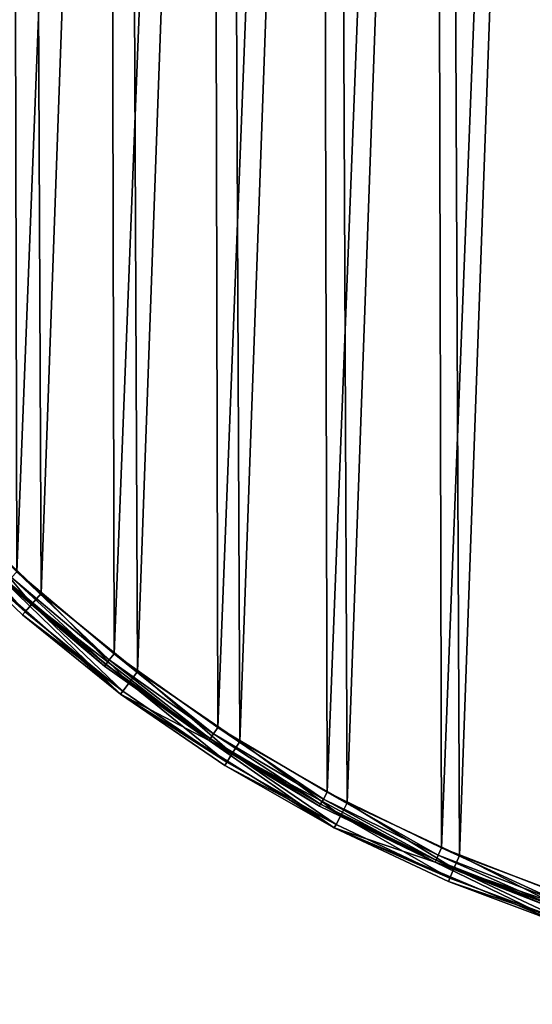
# Model space of a CAD drawing. Header units: millimetres. Extents: x 14 to 1324, y -100 to 100.
# Tile 36 of 214: x 318 to 351, y -100 to -37. Entities that reach past the tile are written whole.
import ezdxf

# ---------------------------------------------------------------- set-up
doc = ezdxf.new("R2010")
doc.units = ezdxf.units.MM
doc.header["$LTSCALE"] = 25.4
doc.layers.get('0').update_dxf_attribs({"true_color": 0xff5454})

# ---------------------------------------------------------------- blocks, each defined once
blk = doc.blocks.new('HERMANOS-V-8032.STL')
at = {"color": 250, "true_color": 0x262626}
mesh = blk.add_polyface(dxfattribs=at)
corners = [(284.645, 3.583, 14), (285.381, -0.23, 14), (285.364, -12.494, 14), (286.514, 19.568, 14), (286.696, 16.101, 14), (290.923, 35.045, 14), (290.681, 31.993, 14), (297.228, 47.012, 14), (297.757, 49.615, 14), (306.157, 60.749, 14), (306.84, 62.9, 14), (317.225, 72.828, 14), (317.937, 74.556, 14), (330.131, 82.921, 14), (330.76, 84.281, 14), (344.522, 90.752, 14), (344.976, 91.823, 14), (360.006, 96.108, 14), (360.219, 96.987, 14), (376.16, 98.842, 14), (376.092, 99.639, 14), (392.185, 99.71, 14), (392.544, 98.88, 14), (408.081, 97.199, 14), (408.71, 96.221, 14), (423.369, 92.171, 14), (424.218, 90.937, 14), (437.652, 84.755, 14), (438.645, 83.172, 14), (450.56, 75.144, 14), (451.598, 73.139, 14), (461.76, 63.587, 14), (462.722, 61.111, 14), (470.961, 50.384, 14), (471.715, 47.416, 14), (477.924, 35.875, 14), (478.331, 32.427, 14), (482.47, 20.437, 14), (482.39, 16.554, 14), (483.78, 0.23, 14), (484.481, 4.47, 14), (483.904, -11.613, 14), (286.772, -16.554, 14), (288.653, -28.247, 14), (290.83, -32.427, 14), (294.427, -43.27, 14), (297.446, -47.416, 14), (302.535, -57.171, 14), (306.439, -61.111, 14), (312.768, -69.592, 14), (317.563, -73.139, 14), (324.861, -80.21, 14), (330.516, -83.172, 14), (338.501, -88.751, 14), (344.943, -90.937, 14), (353.335, -94.993, 14), (360.451, -96.221, 14), (368.977, -98.775, 14), (376.618, -98.88, 14), (385.024, -99.999, 14), (393.001, -98.842, 14), (401.059, -98.633, 14), (409.155, -96.108, 14), (416.668, -94.712, 14), (424.639, -90.752, 14), (431.445, -88.339, 14), (439.03, -82.921, 14), (445.009, -79.677, 14), (451.936, -72.828, 14), (457.007, -68.952, 14), (463.004, -60.749, 14), (467.13, -56.441, 14), (471.933, -47.012, 14), (475.115, -42.468, 14), (478.48, -31.993, 14), (480.755, -27.395, 14), (482.465, -16.101, 14)]
mesh.append_faces([[corners[k] for k in face] for face in [(0, 1, 2), (1, 3, 4), (4, 5, 6), (6, 5, 7), (7, 8, 9), (9, 10, 11), (11, 12, 13), (13, 14, 15), (15, 16, 17), (17, 18, 19), (19, 21, 22), (22, 23, 24), (24, 25, 26), (26, 27, 28), (28, 29, 30), (30, 31, 32), (32, 33, 34), (34, 35, 36), (36, 37, 38), (38, 37, 39), (2, 42, 43), (42, 2, 1), (43, 44, 45), (45, 46, 47), (47, 48, 49), (49, 50, 51), (51, 52, 53), (53, 54, 55), (55, 56, 57), (57, 58, 59), (59, 60, 61), (61, 62, 63), (63, 64, 65), (65, 66, 67), (67, 68, 69), (69, 70, 71), (71, 72, 73), (73, 74, 75), (75, 76, 41)]], dxfattribs={"vtx0": -1, "vtx1": -1, "color": 250})
mesh.append_faces([[corners[k] for k in face] for face in [(1, 0, 3), (4, 3, 5), (7, 5, 8), (9, 8, 10), (11, 10, 12), (13, 12, 14), (15, 14, 16), (17, 16, 18), (19, 18, 20), (19, 20, 21), (22, 21, 23), (24, 23, 25), (26, 25, 27), (28, 27, 29), (30, 29, 31), (32, 31, 33), (34, 33, 35), (36, 35, 37), (39, 37, 40), (39, 40, 41), (43, 42, 44), (45, 44, 46), (47, 46, 48), (49, 48, 50), (51, 50, 52), (53, 52, 54), (55, 54, 56), (57, 56, 58), (59, 58, 60), (61, 60, 62), (63, 62, 64), (65, 64, 66), (67, 66, 68), (69, 68, 70), (71, 70, 72), (73, 72, 74), (75, 74, 76), (41, 76, 39)]], dxfattribs={"vtx0": -1, "vtx2": -1, "color": 250})
mesh = blk.add_polyface(dxfattribs=at)
corners = [(286.697, 7.883, 28.2), (286.735, -8.336, 28.2), (286.381, -0.227, 28.2), (287.683, 15.939, 28.2), (287.758, -16.387, 28.2), (289.33, 23.886, 28.2), (289.442, -24.327, 28.2), (291.628, 31.67, 28.2), (291.775, -32.1, 28.2), (294.561, 39.238, 28.2), (294.743, -39.655, 28.2), (298.108, 46.538, 28.2), (298.325, -46.938, 28.2), (302.247, 53.52, 28.2), (302.495, -53.9, 28.2), (306.948, 60.136, 28.2), (307.227, -60.495, 28.2), (312.179, 66.342, 28.2), (312.487, -66.676, 28.2), (317.904, 72.094, 28.2), (318.239, -72.402, 28.2), (324.086, 77.354, 28.2), (324.444, -77.633, 28.2), (330.68, 82.085, 28.2), (331.061, -82.334, 28.2), (337.643, 86.256, 28.2), (338.043, -86.472, 28.2), (344.926, 89.837, 28.2), (345.342, -90.02, 28.2), (352.48, 92.805, 28.2), (352.91, -92.953, 28.2), (354.005, -0.312, 28.2), (354.3, 4.249, 28.2), (360.254, 95.139, 28.2), (355.271, 8.715, 28.2), (356.898, 12.986, 28.2), (359.142, 16.967, 28.2), (361.955, 20.568, 28.2), (368.193, 96.823, 28.2), (365.273, 23.711, 28.2), (369.023, 26.324, 28.2), (376.245, 97.846, 28.2), (373.12, 28.348, 28.2), (377.473, 29.74, 28.2), (384.353, 98.2, 28.2), (381.985, 30.467, 28.2), (386.555, 30.514, 28.2), (392.463, 97.883, 28.2), (391.081, 29.878, 28.2), (395.461, 28.576, 28.2), (400.519, 96.898, 28.2), (399.599, 26.635, 28.2), (403.401, 24.099, 28.2), (408.467, 95.251, 28.2), (406.782, 21.025, 28.2), (409.668, 17.481, 28.2), (416.251, 92.953, 28.2), (411.993, 13.547, 28.2), (413.706, 9.31, 28.2), (414.768, 4.865, 28.2), (415.156, 0.312, 28.2), (360.694, -95.251, 28.2), (354.393, -4.865, 28.2), (355.455, -9.31, 28.2), (357.168, -13.547, 28.2), (359.493, -17.481, 28.2), (362.379, -21.025, 28.2), (368.642, -96.898, 28.2), (365.76, -24.099, 28.2), (369.562, -26.635, 28.2), (376.698, -97.883, 28.2), (373.7, -28.576, 28.2), (378.081, -29.878, 28.2), (384.808, -98.2, 28.2), (382.606, -30.514, 28.2), (387.176, -30.467, 28.2), (392.916, -97.846, 28.2), (391.688, -29.74, 28.2), (396.041, -28.348, 28.2), (400.968, -96.823, 28.2), (400.138, -26.324, 28.2), (403.888, -23.711, 28.2), (408.908, -95.139, 28.2), (407.206, -20.568, 28.2), (410.019, -16.967, 28.2), (416.681, -92.805, 28.2), (412.264, -12.986, 28.2), (413.89, -8.715, 28.2), (414.861, -4.249, 28.2), (423.819, 90.02, 28.2), (424.235, -89.837, 28.2), (431.119, 86.472, 28.2), (431.518, -86.256, 28.2), (438.1, 82.334, 28.2), (438.481, -82.085, 28.2), (444.717, 77.633, 28.2), (445.076, -77.354, 28.2), (450.922, 72.402, 28.2), (451.257, -72.094, 28.2), (456.674, 66.676, 28.2), (456.982, -66.342, 28.2), (461.934, 60.495, 28.2), (462.214, -60.136, 28.2), (466.666, 53.9, 28.2), (466.914, -53.52, 28.2), (470.836, 46.938, 28.2), (471.053, -46.538, 28.2), (474.418, 39.655, 28.2), (474.601, -39.238, 28.2), (477.386, 32.1, 28.2), (477.533, -31.67, 28.2), (479.72, 24.327, 28.2), (479.831, -23.886, 28.2), (481.404, 16.387, 28.2), (481.478, -15.939, 28.2), (482.426, 8.336, 28.2), (482.464, -7.883, 28.2), (482.78, 0.227, 28.2)]
mesh.append_faces([[corners[k] for k in face] for face in [(0, 1, 2), (116, 115, 117)]], dxfattribs={"vtx0": -1, "color": 250})
mesh.append_faces([[corners[k] for k in face] for face in [(1, 3, 4), (4, 5, 6), (6, 7, 8), (8, 9, 10), (10, 11, 12), (12, 13, 14), (14, 15, 16), (16, 17, 18), (18, 19, 20), (20, 21, 22), (22, 23, 24), (24, 25, 26), (26, 27, 28), (28, 29, 30), (31, 29, 32), (32, 33, 34), (34, 33, 35), (35, 33, 36), (36, 33, 37), (37, 38, 39), (39, 38, 40), (40, 41, 42), (42, 41, 43), (43, 44, 45), (45, 44, 46), (46, 47, 48), (48, 47, 49), (49, 50, 51), (51, 50, 52), (52, 53, 54), (54, 53, 55), (55, 56, 57), (57, 56, 58), (58, 56, 59), (59, 56, 60), (61, 66, 67), (67, 69, 70), (70, 72, 73), (73, 75, 76), (76, 78, 79), (79, 81, 82), (82, 84, 85), (85, 89, 90), (90, 91, 92), (92, 93, 94), (94, 95, 96), (96, 97, 98), (98, 99, 100), (100, 101, 102), (102, 103, 104), (104, 105, 106), (106, 107, 108), (108, 109, 110), (110, 111, 112), (112, 113, 114), (114, 115, 116)]], dxfattribs={"vtx0": -1, "vtx1": -1, "color": 250})
mesh.append_faces([[corners[k] for k in face] for face in [(30, 29, 31), (85, 60, 56)]], dxfattribs={"vtx0": -1, "vtx1": -1, "vtx2": -1, "color": 250})
mesh.append_faces([[corners[k] for k in face] for face in [(1, 0, 3), (4, 3, 5), (6, 5, 7), (8, 7, 9), (10, 9, 11), (12, 11, 13), (14, 13, 15), (16, 15, 17), (18, 17, 19), (20, 19, 21), (22, 21, 23), (24, 23, 25), (26, 25, 27), (28, 27, 29), (32, 29, 33), (37, 33, 38), (40, 38, 41), (43, 41, 44), (46, 44, 47), (49, 47, 50), (52, 50, 53), (55, 53, 56), (31, 61, 30), (61, 31, 62), (61, 62, 63), (61, 63, 64), (61, 64, 65), (61, 65, 66), (67, 66, 68), (67, 68, 69), (70, 69, 71), (70, 71, 72), (73, 72, 74), (73, 74, 75), (76, 75, 77), (76, 77, 78), (79, 78, 80), (79, 80, 81), (82, 81, 83), (82, 83, 84), (85, 84, 86), (85, 86, 87), (85, 87, 88), (85, 88, 60), (85, 56, 89), (90, 89, 91), (92, 91, 93), (94, 93, 95), (96, 95, 97), (98, 97, 99), (100, 99, 101), (102, 101, 103), (104, 103, 105), (106, 105, 107), (108, 107, 109), (110, 109, 111), (112, 111, 113), (114, 113, 115)]], dxfattribs={"vtx0": -1, "vtx2": -1, "color": 250})
mesh = blk.add_polyface(dxfattribs=at)
corners = [(361.503, -95.45, 29), (354.005, -0.312, 29), (353.897, -93.283, 29), (354.393, -4.865, 29), (355.455, -9.31, 29), (357.168, -13.547, 29), (359.493, -17.481, 29), (362.379, -21.025, 29), (369.258, -96.997, 29), (365.76, -24.099, 29), (369.562, -26.635, 29), (377.113, -97.916, 29), (373.7, -28.576, 29), (378.081, -29.878, 29), (385.016, -98.199, 29), (382.606, -30.514, 29), (387.176, -30.467, 29), (392.916, -97.846, 29), (391.688, -29.74, 29), (396.041, -28.348, 29), (400.763, -96.858, 29), (400.138, -26.324, 29), (403.888, -23.711, 29), (408.504, -95.241, 29), (407.206, -20.568, 29), (410.019, -16.967, 29), (416.09, -93.007, 29), (412.264, -12.986, 29), (413.89, -8.715, 29), (414.861, -4.249, 29), (415.156, 0.312, 29), (415.264, 93.283, 29), (422.671, 90.512, 29), (423.472, -90.17, 29), (429.83, 87.153, 29), (430.602, -86.749, 29), (436.697, 83.23, 29), (437.433, -82.764, 29), (443.225, 78.766, 29), (443.921, -78.243, 29), (449.373, 73.792, 29), (450.025, -73.214, 29), (455.1, 68.339, 29), (455.704, -67.711, 29), (460.371, 62.443, 29), (460.921, -61.768, 29), (465.149, 56.142, 29), (465.644, -55.425, 29), (469.406, 49.477, 29), (469.841, -48.722, 29), (473.112, 42.491, 29), (473.485, -41.704, 29), (476.244, 35.229, 29), (476.553, -34.415, 29), (478.781, 27.739, 29), (479.024, -26.902, 29), (480.708, 20.069, 29), (480.882, -19.216, 29), (482.011, 12.269, 29), (482.116, -11.404, 29), (482.682, 4.389, 29), (482.717, -3.519, 29), (286.479, -4.389, 29), (287.045, 11.404, 29), (286.444, 3.519, 29), (287.15, -12.269, 29), (288.279, 19.216, 29), (288.453, -20.069, 29), (290.137, 26.902, 29), (290.38, -27.739, 29), (292.608, 34.415, 29), (292.917, -35.229, 29), (295.676, 41.704, 29), (296.049, -42.491, 29), (299.32, 48.722, 29), (299.755, -49.477, 29), (303.517, 55.425, 29), (304.012, -56.142, 29), (308.24, 61.768, 29), (308.791, -62.443, 29), (313.457, 67.711, 29), (314.061, -68.339, 29), (319.137, 73.214, 29), (319.789, -73.792, 29), (325.24, 78.243, 29), (325.936, -78.766, 29), (331.728, 82.764, 29), (332.465, -83.23, 29), (338.56, 86.749, 29), (339.331, -87.153, 29), (345.689, 90.17, 29), (346.49, -90.512, 29), (353.071, 93.007, 29), (354.3, 4.249, 29), (360.657, 95.241, 29), (355.271, 8.715, 29), (356.898, 12.986, 29), (359.142, 16.967, 29), (361.955, 20.568, 29), (368.398, 96.858, 29), (365.273, 23.711, 29), (369.023, 26.324, 29), (376.245, 97.846, 29), (373.12, 28.348, 29), (377.473, 29.74, 29), (384.145, 98.199, 29), (381.985, 30.467, 29), (386.555, 30.514, 29), (392.048, 97.916, 29), (391.081, 29.878, 29), (395.461, 28.576, 29), (399.903, 96.997, 29), (399.599, 26.635, 29), (403.401, 24.099, 29), (407.658, 95.45, 29), (406.782, 21.025, 29), (409.668, 17.481, 29), (411.993, 13.547, 29), (413.706, 9.31, 29), (414.768, 4.865, 29)]
mesh.append_faces([[corners[k] for k in face] for face in [(60, 59, 61), (62, 63, 64)]], dxfattribs={"vtx0": -1, "color": 250})
mesh.append_faces([[corners[k] for k in face] for face in [(0, 1, 2), (1, 0, 3), (3, 0, 4), (4, 0, 5), (5, 0, 6), (6, 0, 7), (7, 8, 9), (9, 8, 10), (10, 11, 12), (12, 11, 13), (13, 14, 15), (15, 14, 16), (16, 17, 18), (18, 17, 19), (19, 20, 21), (21, 20, 22), (22, 23, 24), (24, 23, 25), (25, 26, 27), (27, 26, 28), (28, 26, 29), (29, 26, 30), (31, 26, 32), (32, 33, 34), (34, 35, 36), (36, 37, 38), (38, 39, 40), (40, 41, 42), (42, 43, 44), (44, 45, 46), (46, 47, 48), (48, 49, 50), (50, 51, 52), (52, 53, 54), (54, 55, 56), (56, 57, 58), (58, 59, 60), (63, 65, 66), (66, 67, 68), (68, 69, 70), (70, 71, 72), (72, 73, 74), (74, 75, 76), (76, 77, 78), (78, 79, 80), (80, 81, 82), (82, 83, 84), (84, 85, 86), (86, 87, 88), (88, 89, 90), (90, 91, 92), (92, 93, 94), (94, 98, 99), (99, 101, 102), (102, 104, 105), (105, 107, 108), (108, 110, 111), (111, 113, 114), (114, 116, 31)]], dxfattribs={"vtx0": -1, "vtx1": -1, "color": 250})
mesh.append_faces([[corners[k] for k in face] for face in [(30, 26, 31), (92, 2, 1)]], dxfattribs={"vtx0": -1, "vtx1": -1, "vtx2": -1, "color": 250})
mesh.append_faces([[corners[k] for k in face] for face in [(7, 0, 8), (10, 8, 11), (13, 11, 14), (16, 14, 17), (19, 17, 20), (22, 20, 23), (25, 23, 26), (32, 26, 33), (34, 33, 35), (36, 35, 37), (38, 37, 39), (40, 39, 41), (42, 41, 43), (44, 43, 45), (46, 45, 47), (48, 47, 49), (50, 49, 51), (52, 51, 53), (54, 53, 55), (56, 55, 57), (58, 57, 59), (63, 62, 65), (66, 65, 67), (68, 67, 69), (70, 69, 71), (72, 71, 73), (74, 73, 75), (76, 75, 77), (78, 77, 79), (80, 79, 81), (82, 81, 83), (84, 83, 85), (86, 85, 87), (88, 87, 89), (90, 89, 91), (92, 91, 2), (92, 1, 93), (94, 93, 95), (94, 95, 96), (94, 96, 97), (94, 97, 98), (99, 98, 100), (99, 100, 101), (102, 101, 103), (102, 103, 104), (105, 104, 106), (105, 106, 107), (108, 107, 109), (108, 109, 110), (111, 110, 112), (111, 112, 113), (114, 113, 115), (114, 115, 116), (31, 116, 117), (31, 117, 118), (31, 118, 119), (31, 119, 30)]], dxfattribs={"vtx0": -1, "vtx2": -1, "color": 250})
mesh = blk.add_polyface(dxfattribs=at)
corners = [(319.195, -74.468, 28.759), (314.061, -68.339, 29), (313.415, -68.965, 28.759), (319.789, -73.792, 29)]
mesh.append_faces([[corners[k] for k in face] for face in [(0, 1, 2), (1, 0, 3)]], dxfattribs={"vtx0": -1, "color": 250})
mesh = blk.add_polyface(dxfattribs=at)
corners = [(318.76, -74.963, 28.1), (313.415, -68.965, 28.759), (312.941, -69.424, 28.1), (319.195, -74.468, 28.759)]
mesh.append_faces([[corners[k] for k in face] for face in [(0, 1, 2), (1, 0, 3)]], dxfattribs={"vtx0": -1, "color": 250})
mesh = blk.add_polyface(dxfattribs=at)
corners = [(318.76, -74.963, 28.1), (312.768, -69.592, 27.2), (318.601, -75.144, 27.2), (312.941, -69.424, 28.1)]
mesh.append_faces([[corners[k] for k in face] for face in [(0, 1, 2), (1, 0, 3)]], dxfattribs={"vtx0": -1, "color": 250})
mesh = blk.add_polyface(dxfattribs=at)
corners = [(318.601, -75.144, 27.2), (312.768, -69.592, 14), (324.861, -80.21, 14)]
mesh.append_faces([[corners[k] for k in face] for face in [(0, 1, 2)]], dxfattribs={"color": 250})
mesh = blk.add_polyface(dxfattribs=at)
corners = [(312.768, -69.592, 27.2), (312.768, -69.592, 14), (318.601, -75.144, 27.2)]
mesh.append_faces([[corners[k] for k in face] for face in [(0, 1, 2)]], dxfattribs={"color": 250})
mesh = blk.add_polyface(dxfattribs=at)
corners = [(317.901, -72.771, 28.066), (323.914, -78.318, 27.7), (317.654, -73.04, 27.7), (324.138, -78.028, 28.066)]
mesh.append_faces([[corners[k] for k in face] for face in [(0, 1, 2), (1, 0, 3)]], dxfattribs={"vtx0": -1, "color": 250})
mesh = blk.add_polyface(dxfattribs=at)
corners = [(318.239, -72.402, 28.2), (324.138, -78.028, 28.066), (317.901, -72.771, 28.066), (324.444, -77.633, 28.2)]
mesh.append_faces([[corners[k] for k in face] for face in [(0, 1, 2), (1, 0, 3)]], dxfattribs={"vtx0": -1, "color": 250})
mesh = blk.add_polyface(dxfattribs=at)
corners = [(317.654, -73.04, 27.7), (323.832, -78.424, 27.2), (317.563, -73.139, 27.2), (323.914, -78.318, 27.7)]
mesh.append_faces([[corners[k] for k in face] for face in [(0, 1, 2), (1, 0, 3)]], dxfattribs={"vtx0": -1, "color": 250})
mesh = blk.add_polyface(dxfattribs=at)
corners = [(317.563, -73.139, 27.2), (330.516, -83.172, 14), (317.563, -73.139, 14)]
mesh.append_faces([[corners[k] for k in face] for face in [(0, 1, 2)]], dxfattribs={"color": 250})
mesh = blk.add_polyface(dxfattribs=at)
corners = [(323.832, -78.424, 27.2), (330.516, -83.172, 14), (317.563, -73.139, 27.2)]
mesh.append_faces([[corners[k] for k in face] for face in [(0, 1, 2)]], dxfattribs={"color": 250})
mesh = blk.add_polyface(dxfattribs=at)
corners = [(325.399, -79.488, 28.759), (319.789, -73.792, 29), (319.195, -74.468, 28.759), (325.936, -78.766, 29)]
mesh.append_faces([[corners[k] for k in face] for face in [(0, 1, 2), (1, 0, 3)]], dxfattribs={"vtx0": -1, "color": 250})
mesh = blk.add_polyface(dxfattribs=at)
corners = [(325.005, -80.016, 28.1), (319.195, -74.468, 28.759), (318.76, -74.963, 28.1), (325.399, -79.488, 28.759)]
mesh.append_faces([[corners[k] for k in face] for face in [(0, 1, 2), (1, 0, 3)]], dxfattribs={"vtx0": -1, "color": 250})
mesh = blk.add_polyface(dxfattribs=at)
corners = [(325.005, -80.016, 28.1), (318.601, -75.144, 27.2), (324.861, -80.21, 27.2), (318.76, -74.963, 28.1)]
mesh.append_faces([[corners[k] for k in face] for face in [(0, 1, 2), (1, 0, 3)]], dxfattribs={"vtx0": -1, "color": 250})
mesh = blk.add_polyface(dxfattribs=at)
corners = [(318.601, -75.144, 27.2), (324.861, -80.21, 14), (324.861, -80.21, 27.2)]
mesh.append_faces([[corners[k] for k in face] for face in [(0, 1, 2)]], dxfattribs={"color": 250})
mesh = blk.add_polyface(dxfattribs=at)
corners = [(324.444, -77.633, 28.2), (330.788, -82.753, 28.066), (324.138, -78.028, 28.066), (331.061, -82.334, 28.2)]
mesh.append_faces([[corners[k] for k in face] for face in [(0, 1, 2), (1, 0, 3)]], dxfattribs={"vtx0": -1, "color": 250})
mesh = blk.add_polyface(dxfattribs=at)
corners = [(323.914, -78.318, 27.7), (330.516, -83.172, 27.2), (323.832, -78.424, 27.2), (330.589, -83.06, 27.7)]
mesh.append_faces([[corners[k] for k in face] for face in [(0, 1, 2), (1, 0, 3)]], dxfattribs={"vtx0": -1, "color": 250})
mesh = blk.add_polyface(dxfattribs=at)
corners = [(330.516, -83.172, 27.2), (330.516, -83.172, 14), (323.832, -78.424, 27.2)]
mesh.append_faces([[corners[k] for k in face] for face in [(0, 1, 2)]], dxfattribs={"color": 250})
mesh = blk.add_polyface(dxfattribs=at)
corners = [(324.138, -78.028, 28.066), (330.589, -83.06, 27.7), (323.914, -78.318, 27.7), (330.788, -82.753, 28.066)]
mesh.append_faces([[corners[k] for k in face] for face in [(0, 1, 2), (1, 0, 3)]], dxfattribs={"vtx0": -1, "color": 250})
mesh = blk.add_polyface(dxfattribs=at)
corners = [(331.987, -83.992, 28.759), (325.936, -78.766, 29), (325.399, -79.488, 28.759), (332.465, -83.23, 29)]
mesh.append_faces([[corners[k] for k in face] for face in [(0, 1, 2), (1, 0, 3)]], dxfattribs={"vtx0": -1, "color": 250})
mesh = blk.add_polyface(dxfattribs=at)
corners = [(331.637, -84.551, 28.1), (325.399, -79.488, 28.759), (325.005, -80.016, 28.1), (331.987, -83.992, 28.759)]
mesh.append_faces([[corners[k] for k in face] for face in [(0, 1, 2), (1, 0, 3)]], dxfattribs={"vtx0": -1, "color": 250})
mesh = blk.add_polyface(dxfattribs=at)
corners = [(331.637, -84.551, 28.1), (324.861, -80.21, 27.2), (331.509, -84.755, 27.2), (325.005, -80.016, 28.1)]
mesh.append_faces([[corners[k] for k in face] for face in [(0, 1, 2), (1, 0, 3)]], dxfattribs={"vtx0": -1, "color": 250})
mesh = blk.add_polyface(dxfattribs=at)
corners = [(331.509, -84.755, 27.2), (324.861, -80.21, 14), (338.501, -88.751, 14)]
mesh.append_faces([[corners[k] for k in face] for face in [(0, 1, 2)]], dxfattribs={"color": 250})
mesh = blk.add_polyface(dxfattribs=at)
corners = [(324.861, -80.21, 27.2), (324.861, -80.21, 14), (331.509, -84.755, 27.2)]
mesh.append_faces([[corners[k] for k in face] for face in [(0, 1, 2)]], dxfattribs={"color": 250})
mesh = blk.add_polyface(dxfattribs=at)
corners = [(330.788, -82.753, 28.066), (337.632, -87.235, 27.7), (330.589, -83.06, 27.7), (337.806, -86.913, 28.066)]
mesh.append_faces([[corners[k] for k in face] for face in [(0, 1, 2), (1, 0, 3)]], dxfattribs={"vtx0": -1, "color": 250})
mesh = blk.add_polyface(dxfattribs=at)
corners = [(331.061, -82.334, 28.2), (337.806, -86.913, 28.066), (330.788, -82.753, 28.066), (338.043, -86.472, 28.2)]
mesh.append_faces([[corners[k] for k in face] for face in [(0, 1, 2), (1, 0, 3)]], dxfattribs={"vtx0": -1, "color": 250})
mesh = blk.add_polyface(dxfattribs=at)
corners = [(330.589, -83.06, 27.7), (337.569, -87.353, 27.2), (330.516, -83.172, 27.2), (337.632, -87.235, 27.7)]
mesh.append_faces([[corners[k] for k in face] for face in [(0, 1, 2), (1, 0, 3)]], dxfattribs={"vtx0": -1, "color": 250})
mesh = blk.add_polyface(dxfattribs=at)
corners = [(330.516, -83.172, 27.2), (344.943, -90.937, 14), (330.516, -83.172, 14)]
mesh.append_faces([[corners[k] for k in face] for face in [(0, 1, 2)]], dxfattribs={"color": 250})
mesh = blk.add_polyface(dxfattribs=at)
corners = [(337.569, -87.353, 27.2), (344.943, -90.937, 14), (330.516, -83.172, 27.2)]
mesh.append_faces([[corners[k] for k in face] for face in [(0, 1, 2)]], dxfattribs={"color": 250})
mesh = blk.add_polyface(dxfattribs=at)
corners = [(338.916, -87.952, 28.759), (332.465, -83.23, 29), (331.987, -83.992, 28.759), (339.331, -87.153, 29)]
mesh.append_faces([[corners[k] for k in face] for face in [(0, 1, 2), (1, 0, 3)]], dxfattribs={"vtx0": -1, "color": 250})
mesh = blk.add_polyface(dxfattribs=at)
corners = [(338.613, -88.537, 28.1), (331.987, -83.992, 28.759), (331.637, -84.551, 28.1), (338.916, -87.952, 28.759)]
mesh.append_faces([[corners[k] for k in face] for face in [(0, 1, 2), (1, 0, 3)]], dxfattribs={"vtx0": -1, "color": 250})
mesh = blk.add_polyface(dxfattribs=at)
corners = [(338.613, -88.537, 28.1), (331.509, -84.755, 27.2), (338.501, -88.751, 27.2), (331.637, -84.551, 28.1)]
mesh.append_faces([[corners[k] for k in face] for face in [(0, 1, 2), (1, 0, 3)]], dxfattribs={"vtx0": -1, "color": 250})
mesh = blk.add_polyface(dxfattribs=at)
corners = [(331.509, -84.755, 27.2), (338.501, -88.751, 14), (338.501, -88.751, 27.2)]
mesh.append_faces([[corners[k] for k in face] for face in [(0, 1, 2)]], dxfattribs={"color": 250})
mesh = blk.add_polyface(dxfattribs=at)
corners = [(338.043, -86.472, 28.2), (345.143, -90.478, 28.066), (337.806, -86.913, 28.066), (345.342, -90.02, 28.2)]
mesh.append_faces([[corners[k] for k in face] for face in [(0, 1, 2), (1, 0, 3)]], dxfattribs={"vtx0": -1, "color": 250})
mesh = blk.add_polyface(dxfattribs=at)
corners = [(337.632, -87.235, 27.7), (344.943, -90.937, 27.2), (337.569, -87.353, 27.2), (344.996, -90.814, 27.7)]
mesh.append_faces([[corners[k] for k in face] for face in [(0, 1, 2), (1, 0, 3)]], dxfattribs={"vtx0": -1, "color": 250})
mesh = blk.add_polyface(dxfattribs=at)
corners = [(337.806, -86.913, 28.066), (344.996, -90.814, 27.7), (337.632, -87.235, 27.7), (345.143, -90.478, 28.066)]
mesh.append_faces([[corners[k] for k in face] for face in [(0, 1, 2), (1, 0, 3)]], dxfattribs={"vtx0": -1, "color": 250})
mesh = blk.add_polyface(dxfattribs=at)
corners = [(346.141, -91.341, 28.759), (339.331, -87.153, 29), (338.916, -87.952, 28.759), (346.49, -90.512, 29)]
mesh.append_faces([[corners[k] for k in face] for face in [(0, 1, 2), (1, 0, 3)]], dxfattribs={"vtx0": -1, "color": 250})
mesh = blk.add_polyface(dxfattribs=at)
corners = [(344.943, -90.937, 27.2), (344.943, -90.937, 14), (337.569, -87.353, 27.2)]
mesh.append_faces([[corners[k] for k in face] for face in [(0, 1, 2)]], dxfattribs={"color": 250})
mesh = blk.add_polyface(dxfattribs=at)
corners = [(345.886, -91.949, 28.1), (338.501, -88.751, 27.2), (345.792, -92.171, 27.2), (338.613, -88.537, 28.1)]
mesh.append_faces([[corners[k] for k in face] for face in [(0, 1, 2), (1, 0, 3)]], dxfattribs={"vtx0": -1, "color": 250})
mesh = blk.add_polyface(dxfattribs=at)
corners = [(345.886, -91.949, 28.1), (338.916, -87.952, 28.759), (338.613, -88.537, 28.1), (346.141, -91.341, 28.759)]
mesh.append_faces([[corners[k] for k in face] for face in [(0, 1, 2), (1, 0, 3)]], dxfattribs={"vtx0": -1, "color": 250})
mesh = blk.add_polyface(dxfattribs=at)
corners = [(345.792, -92.171, 27.2), (338.501, -88.751, 14), (353.335, -94.993, 14)]
mesh.append_faces([[corners[k] for k in face] for face in [(0, 1, 2)]], dxfattribs={"color": 250})
mesh = blk.add_polyface(dxfattribs=at)
corners = [(338.501, -88.751, 27.2), (338.501, -88.751, 14), (345.792, -92.171, 27.2)]
mesh.append_faces([[corners[k] for k in face] for face in [(0, 1, 2)]], dxfattribs={"color": 250})
mesh = blk.add_polyface(dxfattribs=at)
corners = [(345.342, -90.02, 28.2), (352.749, -93.426, 28.066), (345.143, -90.478, 28.066), (352.91, -92.953, 28.2)]
mesh.append_faces([[corners[k] for k in face] for face in [(0, 1, 2), (1, 0, 3)]], dxfattribs={"vtx0": -1, "color": 250})
mesh = blk.add_polyface(dxfattribs=at)
corners = [(344.996, -90.814, 27.7), (352.588, -93.899, 27.2), (344.943, -90.937, 27.2), (352.631, -93.773, 27.7)]
mesh.append_faces([[corners[k] for k in face] for face in [(0, 1, 2), (1, 0, 3)]], dxfattribs={"vtx0": -1, "color": 250})
mesh = blk.add_polyface(dxfattribs=at)
corners = [(344.943, -90.937, 27.2), (360.451, -96.221, 14), (344.943, -90.937, 14)]
mesh.append_faces([[corners[k] for k in face] for face in [(0, 1, 2)]], dxfattribs={"color": 250})
mesh = blk.add_polyface(dxfattribs=at)
corners = [(352.588, -93.899, 27.2), (360.451, -96.221, 14), (344.943, -90.937, 27.2)]
mesh.append_faces([[corners[k] for k in face] for face in [(0, 1, 2)]], dxfattribs={"color": 250})
mesh = blk.add_polyface(dxfattribs=at)
corners = [(345.143, -90.478, 28.066), (352.631, -93.773, 27.7), (344.996, -90.814, 27.7), (352.749, -93.426, 28.066)]
mesh.append_faces([[corners[k] for k in face] for face in [(0, 1, 2), (1, 0, 3)]], dxfattribs={"vtx0": -1, "color": 250})
mesh = blk.add_polyface(dxfattribs=at)
corners = [(353.616, -94.138, 28.759), (346.49, -90.512, 29), (346.141, -91.341, 28.759), (353.897, -93.283, 29)]
mesh.append_faces([[corners[k] for k in face] for face in [(0, 1, 2), (1, 0, 3)]], dxfattribs={"vtx0": -1, "color": 250})
mesh = blk.add_polyface(dxfattribs=at)
corners = [(353.41, -94.764, 28.1), (346.141, -91.341, 28.759), (345.886, -91.949, 28.1), (353.616, -94.138, 28.759)]
mesh.append_faces([[corners[k] for k in face] for face in [(0, 1, 2), (1, 0, 3)]], dxfattribs={"vtx0": -1, "color": 250})
mesh = blk.add_polyface(dxfattribs=at)
corners = [(353.41, -94.764, 28.1), (345.792, -92.171, 27.2), (353.335, -94.993, 27.2), (345.886, -91.949, 28.1)]
mesh.append_faces([[corners[k] for k in face] for face in [(0, 1, 2), (1, 0, 3)]], dxfattribs={"vtx0": -1, "color": 250})
mesh = blk.add_polyface(dxfattribs=at)
corners = [(345.792, -92.171, 27.2), (353.335, -94.993, 14), (353.335, -94.993, 27.2)]
mesh.append_faces([[corners[k] for k in face] for face in [(0, 1, 2)]], dxfattribs={"color": 250})

msp = doc.modelspace()

# ---------------------------------------------------------------- block references
at = {"color": 0}
msp.add_blockref('HERMANOS-V-8032.STL', (0, 0), dxfattribs=at)

doc.saveas('drawing.dxf')
